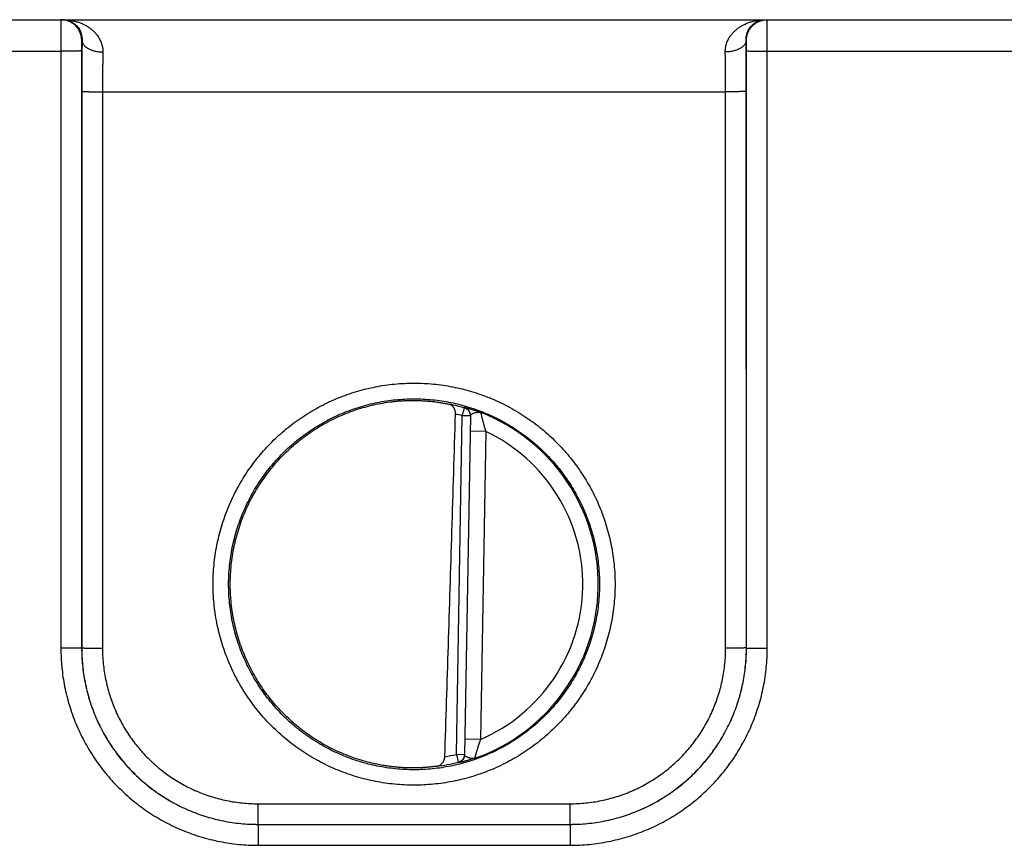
# Model space of a CAD drawing. Header units: inches. Extents: x 0 to 34, y 0 to 22.
# Tile 51 of 109: x 24.002 to 24.951, y 7.013 to 7.808. Entities that reach past the tile are written whole.
import ezdxf

# ---------------------------------------------------------------- set-up
doc = ezdxf.new("R2010")
doc.units = ezdxf.units.IN
doc.header["$LTSCALE"] = 1.87
doc.header["$MEASUREMENT"] = 0
doc.layers.get('0').update_dxf_attribs({"linetype": 'CONTINUOUS'})

msp = doc.modelspace()

# ---------------------------------------------------------------- linework, layer by layer
at = {"color": 7, "linetype": 'CONTINUOUS'}
for p, q in [((18.29176, 7.80806), (26.0058, 7.80806)), ((24.06179, 7.78806), (24.06145, 7.78806)), ((24.70208, 7.78806), (24.70174, 7.78806)), ((23.79225, 7.7778), (24.04128, 7.7778)), ((24.04128, 7.7778), (24.04137, 7.20246)), ((24.06127, 7.77798), (24.06136, 7.20263)), ((24.70217, 7.20263), (24.70225, 7.77798)), ((24.72216, 7.20246), (24.72225, 7.7778)), ((24.72225, 7.7778), (24.97128, 7.7778)), ((24.06153, 7.73885), (24.06145, 7.20272)), ((24.08153, 7.73867), (24.08144, 7.20254)), ((24.08153, 7.73867), (24.682, 7.73867)), ((24.68208, 7.20254), (24.682, 7.73867)), ((24.70208, 7.20272), (24.702, 7.73885)), ((24.42823, 7.42643), (24.43039, 7.434)), ((24.42253, 7.10018), (24.42823, 7.42643)), ((24.4361, 7.42629), (24.42823, 7.42643)), ((24.43611, 7.42665), (24.4304, 7.09968)), ((24.45084, 7.41122), (24.43584, 7.41149)), ((24.45084, 7.41122), (24.44566, 7.11458)), ((24.06136, 7.20263), (24.06145, 7.20272)), ((24.70217, 7.20263), (24.70208, 7.20272)), ((24.44566, 7.11458), (24.43066, 7.11484)), ((24.42253, 7.10018), (24.43041, 7.10004)), ((24.42253, 7.10018), (24.42443, 7.09254)), ((24.2314, 7.05254), (24.53213, 7.05254)), ((24.2314, 7.03272), (24.2314, 7.05254)), ((24.53213, 7.03272), (24.53213, 7.05254)), ((24.23137, 7.03269), (24.2314, 7.03272)), ((24.23137, 7.03269), (24.53216, 7.03269)), ((24.23137, 7.03269), (24.23137, 7.01252)), ((24.2314, 7.03272), (24.53213, 7.03272)), ((24.53216, 7.03269), (24.53213, 7.03272)), ((24.53216, 7.03269), (24.53216, 7.01252)), ((24.23137, 7.01252), (24.53216, 7.01252))]:
    msp.add_line(p, q, dxfattribs=at)
for radius, start, end in [(0.17675, 74.03059, 78.93522), (0.16888, 74.03064, 76.33344), (0.17756, 289.20158, 68.79843), (0.16257, 293.14471, 64.85529), (0.16888, 280.09603, 283.9696), (0.17675, 277.00613, 283.96941)]:
    msp.add_arc((24.38176, 7.26406), radius, start, end, dxfattribs=at)
for points, knots in [([(24.04145, 7.80806), (24.04142, 7.80806), (24.04146, 7.80788), (24.0414, 7.80769), (24.04142, 7.80723), (24.0414, 7.80666), (24.04139, 7.80591), (24.04137, 7.805), (24.04136, 7.80394), (24.04135, 7.80274), (24.04134, 7.80139), (24.04133, 7.79991), (24.04132, 7.79831), (24.04131, 7.7966), (24.04131, 7.79478), (24.0413, 7.79286), (24.04129, 7.79086), (24.04129, 7.7888), (24.04128, 7.78667), (24.04128, 7.78449), (24.04128, 7.78228), (24.04128, 7.78005), (24.04128, 7.77855), (24.04128, 7.7778)], [0, 0, 0, 0, 0.002841, 0.011259, 0.025222, 0.044656, 0.069451, 0.099468, 0.134537, 0.174456, 0.219003, 0.267926, 0.320945, 0.377757, 0.438036, 0.501426, 0.567554, 0.636035, 0.706483, 0.778501, 0.851692, 0.925659, 1, 1, 1, 1]), ([(24.04309, 7.80806), (24.04403, 7.80806), (24.04589, 7.80792), (24.04861, 7.80727), (24.05115, 7.80624), (24.05345, 7.80488), (24.05547, 7.80327), (24.05719, 7.80147), (24.05861, 7.79955), (24.05973, 7.79757), (24.06058, 7.79559), (24.06119, 7.79362), (24.06158, 7.79171), (24.06178, 7.78986), (24.06181, 7.78865), (24.06179, 7.78806)], [0, 0, 0, 0, 0.092108, 0.183424, 0.273266, 0.360815, 0.445509, 0.526969, 0.604937, 0.679296, 0.7501, 0.817359, 0.881216, 0.941959, 1, 1, 1, 1]), ([(24.04309, 7.80806), (24.04442, 7.80806), (24.04706, 7.80795), (24.05096, 7.80747), (24.05474, 7.80669), (24.05835, 7.80563), (24.06173, 7.80432), (24.06486, 7.8028), (24.06771, 7.8011), (24.07027, 7.79927), (24.07255, 7.79733), (24.07453, 7.79532), (24.07624, 7.79326), (24.07769, 7.79117), (24.07889, 7.78908), (24.07986, 7.787), (24.08062, 7.78493), (24.08118, 7.7829), (24.08156, 7.78089), (24.08177, 7.77891), (24.0818, 7.7776), (24.08179, 7.77695)], [0, 0, 0, 0, 0.072282, 0.143788, 0.213995, 0.282317, 0.348216, 0.411364, 0.471545, 0.528704, 0.582835, 0.634074, 0.68256, 0.728515, 0.772164, 0.81375, 0.853543, 0.891783, 0.92874, 0.964706, 1, 1, 1, 1]), ([(24.06145, 7.78806), (24.06145, 7.78861), (24.0614, 7.78972), (24.0612, 7.79136), (24.06086, 7.79298), (24.06039, 7.79456), (24.05979, 7.79611), (24.05906, 7.79759), (24.05821, 7.79901), (24.05725, 7.80036), (24.05618, 7.80162), (24.05501, 7.80279), (24.05375, 7.80386), (24.0524, 7.80482), (24.05098, 7.80567), (24.04949, 7.8064), (24.04795, 7.807), (24.04637, 7.80747), (24.04475, 7.80781), (24.04365, 7.80795), (24.0431, 7.80799)], [0, 0, 0, 0, 0.055559, 0.111117, 0.166676, 0.222235, 0.277793, 0.333351, 0.388908, 0.444465, 0.500021, 0.555577, 0.611132, 0.666686, 0.722239, 0.777792, 0.833345, 0.888897, 0.944449, 1, 1, 1, 1]), ([(24.68174, 7.77695), (24.68173, 7.7776), (24.68176, 7.77891), (24.68197, 7.78089), (24.68235, 7.7829), (24.68291, 7.78493), (24.68366, 7.787), (24.68464, 7.78908), (24.68584, 7.79117), (24.68729, 7.79326), (24.689, 7.79532), (24.69098, 7.79733), (24.69326, 7.79927), (24.69582, 7.8011), (24.69867, 7.8028), (24.7018, 7.80432), (24.70518, 7.80563), (24.70879, 7.80669), (24.71257, 7.80747), (24.71647, 7.80795), (24.71911, 7.80806), (24.72044, 7.80806)], [0, 0, 0, 0, 0.035294, 0.07126, 0.108217, 0.146457, 0.18625, 0.227836, 0.271485, 0.31744, 0.365925, 0.417164, 0.471296, 0.528455, 0.588636, 0.651784, 0.717683, 0.786005, 0.856212, 0.927718, 1, 1, 1, 1]), ([(24.70174, 7.78806), (24.70172, 7.78865), (24.70175, 7.78986), (24.70195, 7.79171), (24.70234, 7.79362), (24.70295, 7.79559), (24.7038, 7.79757), (24.70492, 7.79955), (24.70634, 7.80147), (24.70806, 7.80327), (24.71008, 7.80488), (24.71238, 7.80624), (24.71492, 7.80727), (24.71763, 7.80792), (24.7195, 7.80806), (24.72044, 7.80806)], [0, 0, 0, 0, 0.058042, 0.118785, 0.182642, 0.249901, 0.320704, 0.395064, 0.473032, 0.554491, 0.639186, 0.726734, 0.816576, 0.907892, 1, 1, 1, 1]), ([(24.70208, 7.78806), (24.70208, 7.78861), (24.70213, 7.78972), (24.70233, 7.79136), (24.70267, 7.79298), (24.70314, 7.79456), (24.70374, 7.79611), (24.70447, 7.79759), (24.70532, 7.79901), (24.70628, 7.80036), (24.70735, 7.80162), (24.70852, 7.80279), (24.70978, 7.80386), (24.71113, 7.80482), (24.71255, 7.80567), (24.71404, 7.8064), (24.71558, 7.807), (24.71716, 7.80747), (24.71878, 7.80781), (24.71988, 7.80795), (24.72043, 7.80799)], [0, 0, 0, 0, 0.055559, 0.111117, 0.166676, 0.222235, 0.277793, 0.333351, 0.388908, 0.444465, 0.500021, 0.555577, 0.611132, 0.666686, 0.722239, 0.777792, 0.833345, 0.888897, 0.944449, 1, 1, 1, 1]), ([(24.72225, 7.7778), (24.72225, 7.77855), (24.72225, 7.78005), (24.72225, 7.78228), (24.72225, 7.78449), (24.72224, 7.78667), (24.72224, 7.7888), (24.72224, 7.79086), (24.72223, 7.79286), (24.72222, 7.79478), (24.72221, 7.7966), (24.72221, 7.79831), (24.7222, 7.79991), (24.72219, 7.80139), (24.72218, 7.80274), (24.72217, 7.80394), (24.72215, 7.805), (24.72214, 7.80591), (24.72213, 7.80666), (24.72211, 7.80723), (24.72212, 7.80769), (24.72207, 7.80788), (24.72211, 7.80806), (24.72208, 7.80806)], [0, 0, 0, 0, 0.074341, 0.148308, 0.221499, 0.293517, 0.363965, 0.432446, 0.498574, 0.561964, 0.622243, 0.679055, 0.732074, 0.780997, 0.825544, 0.865463, 0.900532, 0.930549, 0.955344, 0.974778, 0.988741, 0.997159, 1, 1, 1, 1]), ([(24.06145, 7.78806), (24.06143, 7.78806), (24.06143, 7.78796), (24.06141, 7.78785), (24.0614, 7.78759), (24.06138, 7.78727), (24.06137, 7.78684), (24.06135, 7.78633), (24.06134, 7.78574), (24.06132, 7.78508), (24.06131, 7.78434), (24.0613, 7.78355), (24.06129, 7.7827), (24.06129, 7.7818), (24.06128, 7.78087), (24.06128, 7.77992), (24.06127, 7.77895), (24.06127, 7.7783), (24.06127, 7.77798)], [0, 0, 0, 0, 0.004998, 0.019355, 0.043237, 0.076494, 0.118685, 0.169323, 0.228005, 0.294209, 0.367256, 0.446347, 0.530735, 0.619703, 0.712284, 0.80732, 0.903618, 1, 1, 1, 1]), ([(24.06179, 7.78806), (24.06178, 7.7866), (24.06174, 7.78361), (24.0617, 7.77904), (24.06166, 7.77433), (24.06163, 7.76949), (24.0616, 7.76454), (24.06157, 7.7595), (24.06155, 7.75439), (24.06154, 7.74923), (24.06153, 7.74405), (24.06153, 7.74058), (24.06153, 7.73885)], [0, 0, 0, 0, 0.089434, 0.182259, 0.278114, 0.376607, 0.477336, 0.579876, 0.683816, 0.788752, 0.89428, 1, 1, 1, 1]), ([(24.06179, 7.78806), (24.0618, 7.78774), (24.06187, 7.78709), (24.06212, 7.78613), (24.06252, 7.78519), (24.06307, 7.78427), (24.06375, 7.78338), (24.06457, 7.78252), (24.06552, 7.78171), (24.06658, 7.78095), (24.06776, 7.78024), (24.06905, 7.77958), (24.07042, 7.779), (24.07189, 7.77847), (24.07342, 7.77802), (24.07502, 7.77765), (24.07667, 7.77735), (24.07835, 7.77713), (24.08007, 7.77699), (24.08121, 7.77696), (24.08179, 7.77695)], [0, 0, 0, 0, 0.038863, 0.078512, 0.119519, 0.162361, 0.20741, 0.254921, 0.305047, 0.357844, 0.413288, 0.471283, 0.531674, 0.594258, 0.658788, 0.724984, 0.792539, 0.861125, 0.930396, 1, 1, 1, 1]), ([(24.70174, 7.78806), (24.70173, 7.78774), (24.70166, 7.78709), (24.70141, 7.78613), (24.70101, 7.78519), (24.70046, 7.78427), (24.69978, 7.78338), (24.69896, 7.78252), (24.69801, 7.78171), (24.69695, 7.78095), (24.69577, 7.78024), (24.69448, 7.77958), (24.69311, 7.779), (24.69164, 7.77847), (24.69011, 7.77802), (24.68851, 7.77765), (24.68686, 7.77735), (24.68518, 7.77713), (24.68346, 7.77699), (24.68231, 7.77696), (24.68174, 7.77695)], [0, 0, 0, 0, 0.038863, 0.078513, 0.119521, 0.162364, 0.207413, 0.254925, 0.305052, 0.35785, 0.413294, 0.471289, 0.53168, 0.594264, 0.658793, 0.724988, 0.792543, 0.861127, 0.930397, 1, 1, 1, 1]), ([(24.702, 7.73885), (24.702, 7.74058), (24.702, 7.74405), (24.70199, 7.74923), (24.70198, 7.75439), (24.70196, 7.7595), (24.70193, 7.76454), (24.7019, 7.76949), (24.70187, 7.77433), (24.70183, 7.77904), (24.70179, 7.78361), (24.70175, 7.7866), (24.70174, 7.78806)], [0, 0, 0, 0, 0.105721, 0.21125, 0.316187, 0.420126, 0.522665, 0.623391, 0.721883, 0.817737, 0.910563, 1, 1, 1, 1]), ([(24.70225, 7.77798), (24.70225, 7.7783), (24.70225, 7.77895), (24.70225, 7.77992), (24.70225, 7.78087), (24.70224, 7.7818), (24.70224, 7.7827), (24.70223, 7.78355), (24.70222, 7.78434), (24.70221, 7.78508), (24.70219, 7.78574), (24.70218, 7.78633), (24.70216, 7.78684), (24.70215, 7.78727), (24.70213, 7.78759), (24.70212, 7.78785), (24.7021, 7.78796), (24.7021, 7.78806), (24.70208, 7.78806)], [0, 0, 0, 0, 0.096382, 0.19268, 0.287716, 0.380297, 0.469265, 0.553653, 0.632744, 0.705791, 0.771995, 0.830677, 0.881315, 0.923506, 0.956763, 0.980645, 0.995002, 1, 1, 1, 1]), ([(24.06127, 7.77798), (24.06124, 7.77796), (24.06112, 7.77796), (24.06087, 7.77794), (24.06047, 7.77793), (24.05993, 7.77791), (24.05925, 7.7779), (24.05844, 7.77789), (24.0575, 7.77788), (24.05644, 7.77786), (24.05526, 7.77785), (24.05398, 7.77784), (24.05261, 7.77783), (24.05115, 7.77782), (24.04962, 7.77782), (24.04803, 7.77781), (24.04638, 7.77781), (24.0447, 7.7778), (24.043, 7.7778), (24.04185, 7.7778), (24.04128, 7.7778)], [0, 0, 0, 0, 0.005279, 0.017929, 0.037879, 0.064985, 0.099048, 0.139814, 0.18698, 0.240197, 0.299068, 0.363155, 0.431981, 0.505034, 0.58177, 0.661619, 0.743986, 0.828258, 0.913808, 1, 1, 1, 1]), ([(24.08179, 7.77695), (24.08177, 7.7758), (24.08174, 7.77347), (24.0817, 7.76991), (24.08166, 7.76625), (24.08162, 7.76249), (24.08159, 7.75865), (24.08157, 7.75474), (24.08155, 7.75077), (24.08154, 7.74676), (24.08153, 7.74272), (24.08153, 7.74003), (24.08153, 7.73867)], [0, 0, 0, 0, 0.089922, 0.182969, 0.278818, 0.377145, 0.47762, 0.579901, 0.683635, 0.788467, 0.894041, 1, 1, 1, 1]), ([(24.682, 7.73867), (24.682, 7.74003), (24.682, 7.74272), (24.68199, 7.74676), (24.68198, 7.75077), (24.68196, 7.75474), (24.68193, 7.75865), (24.68191, 7.76249), (24.68187, 7.76625), (24.68183, 7.76991), (24.68179, 7.77347), (24.68176, 7.7758), (24.68174, 7.77695)], [0, 0, 0, 0, 0.105956, 0.211526, 0.316355, 0.420089, 0.52237, 0.622846, 0.721176, 0.817028, 0.910078, 1, 1, 1, 1]), ([(24.70225, 7.77798), (24.70229, 7.77796), (24.70241, 7.77796), (24.70266, 7.77794), (24.70306, 7.77793), (24.7036, 7.77791), (24.70428, 7.7779), (24.70509, 7.77789), (24.70603, 7.77788), (24.70709, 7.77786), (24.70827, 7.77785), (24.70955, 7.77784), (24.71092, 7.77783), (24.71238, 7.77782), (24.71391, 7.77782), (24.7155, 7.77781), (24.71714, 7.77781), (24.71883, 7.7778), (24.72053, 7.7778), (24.72168, 7.7778), (24.72225, 7.7778)], [0, 0, 0, 0, 0.005279, 0.017929, 0.037879, 0.064985, 0.099048, 0.139814, 0.18698, 0.240197, 0.299068, 0.363155, 0.431981, 0.505034, 0.58177, 0.661619, 0.743986, 0.828258, 0.913808, 1, 1, 1, 1]), ([(24.06153, 7.73885), (24.06156, 7.73883), (24.06169, 7.73884), (24.06193, 7.73881), (24.06233, 7.7388), (24.06287, 7.73879), (24.06355, 7.73877), (24.06437, 7.73876), (24.06531, 7.73875), (24.06637, 7.73874), (24.06754, 7.73872), (24.06882, 7.73871), (24.07019, 7.73871), (24.07165, 7.7387), (24.07318, 7.73869), (24.07478, 7.73868), (24.07642, 7.73868), (24.0781, 7.73868), (24.07981, 7.73867), (24.08095, 7.73867), (24.08153, 7.73867)], [0, 0, 0, 0, 0.005279, 0.017929, 0.037879, 0.064985, 0.099047, 0.139813, 0.18698, 0.240197, 0.299067, 0.363154, 0.43198, 0.505033, 0.58177, 0.661618, 0.743986, 0.828258, 0.913808, 1, 1, 1, 1]), ([(24.702, 7.73885), (24.70197, 7.73883), (24.70184, 7.73884), (24.7016, 7.73881), (24.7012, 7.7388), (24.70066, 7.73879), (24.69998, 7.73877), (24.69916, 7.73876), (24.69822, 7.73875), (24.69716, 7.73874), (24.69599, 7.73872), (24.69471, 7.73871), (24.69334, 7.73871), (24.69188, 7.7387), (24.69035, 7.73869), (24.68875, 7.73868), (24.68711, 7.73868), (24.68543, 7.73868), (24.68372, 7.73867), (24.68258, 7.73867), (24.682, 7.73867)], [0, 0, 0, 0, 0.005279, 0.017929, 0.037879, 0.064985, 0.099047, 0.139813, 0.18698, 0.240197, 0.299067, 0.363154, 0.43198, 0.505033, 0.58177, 0.661618, 0.743986, 0.828258, 0.913808, 1, 1, 1, 1]), ([(24.38176, 7.07046), (24.37865, 7.07046), (24.37241, 7.07061), (24.36306, 7.07129), (24.35376, 7.07242), (24.34452, 7.074), (24.33537, 7.07602), (24.32632, 7.07848), (24.31741, 7.08138), (24.30865, 7.08471), (24.30006, 7.08845), (24.29166, 7.0926), (24.28348, 7.09716), (24.27552, 7.1021), (24.26782, 7.10743), (24.26038, 7.11312), (24.25322, 7.11916), (24.24637, 7.12554), (24.23983, 7.13224), (24.23362, 7.13925), (24.22776, 7.14655), (24.22226, 7.15412), (24.21713, 7.16196), (24.21239, 7.17003), (24.20804, 7.17832), (24.20409, 7.18681), (24.20057, 7.19548), (24.19746, 7.20431), (24.19478, 7.21328), (24.19255, 7.22237), (24.19075, 7.23156), (24.1894, 7.24082), (24.18849, 7.25014), (24.18804, 7.25949), (24.18804, 7.26885), (24.18849, 7.2782), (24.1894, 7.28752), (24.19075, 7.29678), (24.19255, 7.30597), (24.19479, 7.31506), (24.19746, 7.32403), (24.20057, 7.33286), (24.2041, 7.34153), (24.20804, 7.35002), (24.21239, 7.35831), (24.21713, 7.36638), (24.22226, 7.37421), (24.22776, 7.38178), (24.23362, 7.38909), (24.23983, 7.39609), (24.24637, 7.4028), (24.25322, 7.40918), (24.26038, 7.41522), (24.26782, 7.4209), (24.27553, 7.42623), (24.28348, 7.43117), (24.29167, 7.43573), (24.30007, 7.43988), (24.30865, 7.44362), (24.31742, 7.44695), (24.32633, 7.44985), (24.33537, 7.45231), (24.34452, 7.45433), (24.35376, 7.45591), (24.36306, 7.45704), (24.37241, 7.45772), (24.37865, 7.45787), (24.38176, 7.45787)], [0, 0, 0, 0, 0.015372, 0.030766, 0.046169, 0.06157, 0.076965, 0.092359, 0.107754, 0.123148, 0.138541, 0.153931, 0.169321, 0.184709, 0.200096, 0.215482, 0.230866, 0.246249, 0.261631, 0.277012, 0.292392, 0.307772, 0.323151, 0.33853, 0.353909, 0.369287, 0.384666, 0.400044, 0.415423, 0.430801, 0.44618, 0.461559, 0.476937, 0.492316, 0.507694, 0.523073, 0.538452, 0.55383, 0.569209, 0.584588, 0.599966, 0.615345, 0.630723, 0.646101, 0.66148, 0.676859, 0.692238, 0.707618, 0.722998, 0.738379, 0.75376, 0.769143, 0.784526, 0.799912, 0.815298, 0.830686, 0.846075, 0.861465, 0.876857, 0.892251, 0.907646, 0.923039, 0.938434, 0.953835, 0.969237, 0.984629, 1, 1, 1, 1]), ([(24.38176, 7.45787), (24.38488, 7.45787), (24.39112, 7.45772), (24.40047, 7.45704), (24.40977, 7.45591), (24.41901, 7.45433), (24.42816, 7.45231), (24.43721, 7.44984), (24.44612, 7.44695), (24.45488, 7.44362), (24.46347, 7.43988), (24.47186, 7.43572), (24.48005, 7.43117), (24.48801, 7.42622), (24.49571, 7.4209), (24.50315, 7.41521), (24.51031, 7.40917), (24.51716, 7.40279), (24.5237, 7.39609), (24.52991, 7.38908), (24.53577, 7.38178), (24.54127, 7.3742), (24.5464, 7.36637), (24.55114, 7.3583), (24.55549, 7.35001), (24.55943, 7.34152), (24.56296, 7.33285), (24.56607, 7.32402), (24.56874, 7.31505), (24.57098, 7.30596), (24.57278, 7.29677), (24.57413, 7.28751), (24.57504, 7.27819), (24.57549, 7.26884), (24.57549, 7.25948), (24.57504, 7.25013), (24.57413, 7.24081), (24.57278, 7.23155), (24.57098, 7.22236), (24.56874, 7.21327), (24.56607, 7.2043), (24.56296, 7.19547), (24.55943, 7.1868), (24.55549, 7.17831), (24.55114, 7.17002), (24.5464, 7.16195), (24.54127, 7.15412), (24.53577, 7.14654), (24.52991, 7.13924), (24.5237, 7.13223), (24.51716, 7.12553), (24.51031, 7.11915), (24.50315, 7.11311), (24.49571, 7.10742), (24.488, 7.1021), (24.48005, 7.09716), (24.47186, 7.0926), (24.46346, 7.08845), (24.45488, 7.0847), (24.44611, 7.08138), (24.4372, 7.07848), (24.42816, 7.07602), (24.41901, 7.074), (24.40977, 7.07242), (24.40047, 7.07129), (24.39112, 7.07061), (24.38488, 7.07046), (24.38176, 7.07046)], [0, 0, 0, 0, 0.015372, 0.030766, 0.046169, 0.06157, 0.076965, 0.092359, 0.107754, 0.123148, 0.13854, 0.153931, 0.169321, 0.184709, 0.200096, 0.215481, 0.230865, 0.246248, 0.26163, 0.277012, 0.292392, 0.307772, 0.323151, 0.33853, 0.353908, 0.369287, 0.384665, 0.400044, 0.415422, 0.430801, 0.446179, 0.461558, 0.476937, 0.492315, 0.507694, 0.523072, 0.538451, 0.55383, 0.569208, 0.584587, 0.599965, 0.615344, 0.630722, 0.646101, 0.661479, 0.676858, 0.692237, 0.707617, 0.722997, 0.738378, 0.75376, 0.769142, 0.784526, 0.799911, 0.815298, 0.830685, 0.846074, 0.861465, 0.876857, 0.892251, 0.907646, 0.923039, 0.938434, 0.953835, 0.969237, 0.984629, 1, 1, 1, 1]), ([(24.38176, 7.08533), (24.37879, 7.08533), (24.37285, 7.08547), (24.36396, 7.08614), (24.35512, 7.08725), (24.34634, 7.0888), (24.33765, 7.09078), (24.32907, 7.09319), (24.32062, 7.09603), (24.31232, 7.09929), (24.3042, 7.10296), (24.29626, 7.10702), (24.28854, 7.11148), (24.28106, 7.11632), (24.27382, 7.12152), (24.26685, 7.12708), (24.26016, 7.13297), (24.25378, 7.1392), (24.24772, 7.14573), (24.24199, 7.15256), (24.23661, 7.15967), (24.23158, 7.16703), (24.22694, 7.17464), (24.22267, 7.18247), (24.2188, 7.1905), (24.21534, 7.19872), (24.21229, 7.20709), (24.20967, 7.21561), (24.20747, 7.22425), (24.2057, 7.23299), (24.20437, 7.2418), (24.20348, 7.25067), (24.20304, 7.25958), (24.20304, 7.26849), (24.20348, 7.27739), (24.20437, 7.28626), (24.2057, 7.29508), (24.20747, 7.30382), (24.20967, 7.31246), (24.21229, 7.32097), (24.21534, 7.32935), (24.2188, 7.33757), (24.22267, 7.3456), (24.22694, 7.35343), (24.23158, 7.36103), (24.23661, 7.3684), (24.24199, 7.3755), (24.24772, 7.38233), (24.25378, 7.38887), (24.26016, 7.39509), (24.26685, 7.40099), (24.27382, 7.40655), (24.28106, 7.41175), (24.28854, 7.41659), (24.29626, 7.42104), (24.3042, 7.42511), (24.31232, 7.42878), (24.32062, 7.43203), (24.32907, 7.43487), (24.33765, 7.43729), (24.34634, 7.43927), (24.35512, 7.44082), (24.36396, 7.44193), (24.37285, 7.44259), (24.37879, 7.44274), (24.38176, 7.44274)], [0, 0, 0, 0, 0.015873, 0.031745, 0.047618, 0.06349, 0.079363, 0.095235, 0.111108, 0.126981, 0.142853, 0.158726, 0.174599, 0.190472, 0.206344, 0.222217, 0.23809, 0.253963, 0.269837, 0.28571, 0.301583, 0.317456, 0.33333, 0.349203, 0.365076, 0.380949, 0.396823, 0.412696, 0.42857, 0.444443, 0.460316, 0.47619, 0.492063, 0.507937, 0.52381, 0.539683, 0.555557, 0.57143, 0.587304, 0.603177, 0.61905, 0.634924, 0.650797, 0.66667, 0.682544, 0.698417, 0.71429, 0.730163, 0.746036, 0.76191, 0.777783, 0.793656, 0.809528, 0.825401, 0.841274, 0.857147, 0.873019, 0.888892, 0.904765, 0.920637, 0.93651, 0.952382, 0.968255, 0.984127, 1, 1, 1, 1]), ([(24.35835, 7.4397), (24.35967, 7.43988), (24.3623, 7.4402), (24.36624, 7.44058), (24.37017, 7.44088), (24.37406, 7.44108), (24.37792, 7.44119), (24.38049, 7.4412), (24.38176, 7.44119)], [0, 0, 0, 0, 0.170011, 0.338814, 0.506317, 0.67242, 0.83702, 1, 1, 1, 1]), ([(24.38176, 7.44274), (24.38473, 7.44274), (24.39068, 7.44259), (24.39956, 7.44193), (24.40841, 7.44082), (24.41719, 7.43927), (24.42588, 7.43729), (24.43446, 7.43487), (24.44291, 7.43203), (24.45121, 7.42878), (24.45933, 7.42511), (24.46727, 7.42104), (24.47499, 7.41659), (24.48247, 7.41175), (24.48971, 7.40655), (24.49668, 7.40099), (24.50337, 7.39509), (24.50975, 7.38887), (24.51581, 7.38233), (24.52154, 7.3755), (24.52692, 7.3684), (24.53194, 7.36103), (24.53659, 7.35343), (24.54086, 7.3456), (24.54472, 7.33757), (24.54819, 7.32935), (24.55124, 7.32097), (24.55386, 7.31246), (24.55606, 7.30382), (24.55783, 7.29508), (24.55916, 7.28626), (24.56005, 7.27739), (24.56049, 7.26849), (24.56049, 7.25958), (24.56005, 7.25067), (24.55916, 7.2418), (24.55783, 7.23299), (24.55606, 7.22425), (24.55386, 7.21561), (24.55124, 7.20709), (24.54819, 7.19872), (24.54472, 7.1905), (24.54086, 7.18247), (24.53659, 7.17464), (24.53194, 7.16703), (24.52692, 7.15967), (24.52154, 7.15256), (24.51581, 7.14573), (24.50975, 7.1392), (24.50337, 7.13297), (24.49668, 7.12708), (24.48971, 7.12152), (24.48247, 7.11632), (24.47499, 7.11148), (24.46727, 7.10702), (24.45933, 7.10296), (24.45121, 7.09929), (24.44291, 7.09603), (24.43446, 7.09319), (24.42588, 7.09078), (24.41719, 7.0888), (24.40841, 7.08725), (24.39956, 7.08614), (24.39068, 7.08547), (24.38473, 7.08533), (24.38176, 7.08533)], [0, 0, 0, 0, 0.015873, 0.031745, 0.047618, 0.06349, 0.079363, 0.095235, 0.111108, 0.126981, 0.142853, 0.158726, 0.174599, 0.190472, 0.206344, 0.222217, 0.23809, 0.253964, 0.269837, 0.28571, 0.301583, 0.317456, 0.33333, 0.349203, 0.365076, 0.38095, 0.396823, 0.412696, 0.42857, 0.444443, 0.460317, 0.47619, 0.492063, 0.507937, 0.52381, 0.539684, 0.555557, 0.57143, 0.587304, 0.603177, 0.619051, 0.634924, 0.650797, 0.66667, 0.682544, 0.698417, 0.71429, 0.730163, 0.746037, 0.76191, 0.777783, 0.793656, 0.809528, 0.825401, 0.841274, 0.857147, 0.873019, 0.888892, 0.904765, 0.920637, 0.93651, 0.952382, 0.968255, 0.984127, 1, 1, 1, 1]), ([(24.38176, 7.44119), (24.38315, 7.44119), (24.38589, 7.44114), (24.38997, 7.44097), (24.39398, 7.4407), (24.3979, 7.44035), (24.40171, 7.43991), (24.40542, 7.43941), (24.40898, 7.43884), (24.41239, 7.43822), (24.41461, 7.43776), (24.41569, 7.43753)], [0, 0, 0, 0, 0.121213, 0.2408, 0.358349, 0.473648, 0.586203, 0.695703, 0.801483, 0.903109, 1, 1, 1, 1]), ([(24.35223, 7.08945), (24.34933, 7.08994), (24.34355, 7.09107), (24.33498, 7.09319), (24.32652, 7.09573), (24.3182, 7.0987), (24.31003, 7.10207), (24.30205, 7.10584), (24.29426, 7.11001), (24.28669, 7.11456), (24.27936, 7.11949), (24.27228, 7.12477), (24.26547, 7.1304), (24.25895, 7.13636), (24.25274, 7.14264), (24.24685, 7.14922), (24.24129, 7.15608), (24.23608, 7.16322), (24.23123, 7.1706), (24.22676, 7.17822), (24.22267, 7.18605), (24.21898, 7.19408), (24.21569, 7.20228), (24.21281, 7.21063), (24.21036, 7.21912), (24.20833, 7.22771), (24.20673, 7.2364), (24.20557, 7.24516), (24.20484, 7.25396), (24.20456, 7.26279), (24.20471, 7.27163), (24.2053, 7.28044), (24.20634, 7.28921), (24.2078, 7.29792), (24.20971, 7.30655), (24.21203, 7.31507), (24.21478, 7.32347), (24.21795, 7.33172), (24.22152, 7.33979), (24.22549, 7.34769), (24.22985, 7.35537), (24.23459, 7.36283), (24.23969, 7.37004), (24.24514, 7.37699), (24.25094, 7.38365), (24.25706, 7.39002), (24.26348, 7.39608), (24.27021, 7.40181), (24.27721, 7.4072), (24.28447, 7.41223), (24.29197, 7.4169), (24.29969, 7.42118), (24.30762, 7.42507), (24.31573, 7.42857), (24.32401, 7.43166), (24.33243, 7.43432), (24.34097, 7.43657), (24.34961, 7.43839), (24.35543, 7.43931), (24.35835, 7.4397)], [0, 0, 0, 0, 0.017536, 0.035088, 0.052632, 0.070163, 0.087711, 0.105261, 0.122793, 0.140336, 0.157889, 0.175428, 0.192964, 0.210516, 0.228062, 0.245594, 0.263144, 0.280696, 0.29823, 0.315774, 0.333328, 0.350869, 0.368406, 0.385959, 0.403508, 0.421041, 0.438591, 0.456144, 0.47368, 0.491224, 0.508778, 0.526322, 0.543858, 0.561411, 0.578961, 0.596494, 0.614043, 0.631596, 0.649133, 0.666674, 0.684228, 0.701772, 0.719306, 0.736857, 0.754407, 0.771939, 0.789485, 0.807037, 0.824573, 0.842112, 0.859664, 0.877208, 0.89474, 0.912289, 0.929838, 0.947368, 0.964912, 0.982464, 1, 1, 1, 1]), ([(24.42167, 7.42816), (24.42167, 7.42841), (24.42167, 7.4289), (24.42163, 7.42965), (24.42153, 7.43041), (24.42138, 7.43118), (24.42117, 7.43195), (24.42091, 7.43271), (24.42059, 7.43345), (24.4202, 7.43417), (24.41975, 7.43485), (24.41923, 7.43549), (24.41864, 7.43606), (24.41799, 7.43656), (24.41728, 7.43699), (24.41651, 7.43732), (24.41596, 7.43747), (24.41569, 7.43753)], [0, 0, 0, 0, 0.060551, 0.12303, 0.18685, 0.251815, 0.31799, 0.384828, 0.452049, 0.519806, 0.587666, 0.655513, 0.7236, 0.791729, 0.860161, 0.929513, 1, 1, 1, 1]), ([(24.43039, 7.434), (24.43039, 7.43404), (24.43039, 7.43412), (24.4304, 7.43424), (24.4304, 7.43432), (24.4304, 7.43436)], [0, 0, 0, 0, 0.333446, 0.666738, 1, 1, 1, 1]), ([(24.4361, 7.42665), (24.43609, 7.42682), (24.43607, 7.42727), (24.43596, 7.428), (24.43574, 7.42883), (24.43543, 7.42964), (24.43504, 7.4304), (24.43457, 7.43112), (24.43402, 7.43178), (24.4334, 7.43238), (24.43272, 7.43291), (24.43199, 7.43336), (24.43121, 7.43373), (24.43067, 7.43392), (24.43039, 7.434)], [0, 0, 0, 0, 0.050176, 0.136517, 0.222859, 0.309202, 0.395547, 0.481893, 0.568241, 0.65459, 0.74094, 0.827292, 0.913645, 1, 1, 1, 1]), ([(24.4304, 7.43436), (24.4304, 7.43438), (24.43056, 7.43436), (24.43075, 7.43434), (24.43118, 7.43425), (24.43173, 7.43413), (24.43247, 7.43395), (24.43336, 7.43372), (24.43442, 7.43343), (24.43563, 7.43308), (24.437, 7.43267), (24.43852, 7.4322), (24.44019, 7.43166), (24.44201, 7.43105), (24.44395, 7.43036), (24.44529, 7.42987), (24.44598, 7.42961)], [0, 0, 0, 0, 0.004918, 0.019676, 0.044762, 0.080313, 0.126394, 0.183101, 0.250316, 0.327733, 0.415227, 0.512875, 0.620545, 0.737934, 0.864557, 1, 1, 1, 1]), ([(24.43611, 7.42665), (24.43611, 7.42694), (24.43609, 7.42751), (24.43597, 7.42836), (24.43575, 7.42919), (24.43544, 7.43), (24.43505, 7.43076), (24.43457, 7.43148), (24.43402, 7.43215), (24.43341, 7.43274), (24.43273, 7.43327), (24.43199, 7.43372), (24.43121, 7.43409), (24.43067, 7.43428), (24.4304, 7.43436)], [0, 0, 0, 0, 0.083325, 0.166653, 0.249982, 0.333312, 0.416643, 0.499976, 0.58331, 0.666645, 0.749982, 0.833321, 0.91666, 1, 1, 1, 1]), ([(24.41137, 7.0978), (24.41253, 7.13346), (24.41485, 7.20582), (24.41828, 7.31594), (24.42054, 7.3904), (24.42167, 7.42816)], [0, 0, 0, 0, 0.32385, 0.657103, 1, 1, 1, 1]), ([(24.43611, 7.42665), (24.43611, 7.42679), (24.43618, 7.42709), (24.43648, 7.42751), (24.43698, 7.42793), (24.43769, 7.42836), (24.43859, 7.42877), (24.43962, 7.42915), (24.44071, 7.42947), (24.44182, 7.42973), (24.44294, 7.4299), (24.44402, 7.42996), (24.44504, 7.42988), (24.44568, 7.42971), (24.44598, 7.42961)], [0, 0, 0, 0, 0.037614, 0.081592, 0.139117, 0.214937, 0.307897, 0.408974, 0.512801, 0.618176, 0.721803, 0.820753, 0.912803, 1, 1, 1, 1]), ([(24.44598, 7.42961), (24.44599, 7.42958), (24.44601, 7.4295), (24.44605, 7.42932), (24.44611, 7.42903), (24.44621, 7.42863), (24.44632, 7.42813), (24.44647, 7.42751), (24.44664, 7.42679), (24.44685, 7.42594), (24.44708, 7.42498), (24.44735, 7.42391), (24.44765, 7.42271), (24.44799, 7.4214), (24.44837, 7.41996), (24.44878, 7.41841), (24.44924, 7.41675), (24.44974, 7.41499), (24.45027, 7.41313), (24.45065, 7.41187), (24.45084, 7.41122)], [0, 0, 0, 0, 0.004098, 0.013869, 0.02936, 0.05065, 0.077831, 0.111012, 0.150309, 0.195851, 0.247745, 0.306087, 0.370932, 0.44233, 0.520277, 0.604705, 0.695406, 0.791928, 0.89368, 1, 1, 1, 1]), ([(24.06145, 7.20272), (24.06145, 7.19994), (24.06158, 7.19437), (24.0622, 7.18604), (24.06322, 7.17775), (24.06465, 7.16952), (24.06648, 7.16137), (24.0687, 7.15332), (24.07132, 7.1454), (24.07433, 7.13761), (24.07771, 7.12998), (24.08146, 7.12252), (24.08557, 7.11526), (24.09004, 7.10821), (24.09484, 7.1014), (24.09997, 7.09482), (24.10542, 7.08851), (24.11117, 7.08247), (24.1172, 7.07672), (24.12352, 7.07127), (24.13009, 7.06613), (24.13691, 7.06133), (24.14396, 7.05686), (24.15122, 7.05275), (24.15867, 7.049), (24.1663, 7.04561), (24.17409, 7.04261), (24.18201, 7.03999), (24.19006, 7.03776), (24.1982, 7.03593), (24.20643, 7.0345), (24.21472, 7.03347), (24.22305, 7.03286), (24.22862, 7.03272), (24.2314, 7.03272)], [0, 0, 0, 0, 0.031278, 0.062558, 0.093834, 0.125104, 0.156369, 0.18763, 0.218889, 0.250146, 0.2814, 0.312648, 0.343888, 0.37512, 0.406346, 0.437569, 0.468791, 0.500013, 0.531235, 0.562459, 0.593685, 0.624915, 0.65615, 0.687391, 0.71864, 0.749893, 0.781148, 0.812404, 0.843662, 0.874923, 0.906188, 0.937458, 0.96873, 1, 1, 1, 1]), ([(24.06145, 7.20272), (24.06148, 7.2027), (24.0616, 7.20271), (24.06185, 7.20268), (24.06225, 7.20267), (24.06279, 7.20266), (24.06347, 7.20265), (24.06428, 7.20263), (24.06522, 7.20262), (24.06629, 7.20261), (24.06746, 7.2026), (24.06874, 7.20259), (24.07011, 7.20258), (24.07157, 7.20257), (24.0731, 7.20256), (24.07469, 7.20256), (24.07634, 7.20255), (24.07802, 7.20255), (24.07972, 7.20255), (24.08087, 7.20254), (24.08144, 7.20254)], [0, 0, 0, 0, 0.005279, 0.017929, 0.037879, 0.064985, 0.099047, 0.139813, 0.18698, 0.240197, 0.299067, 0.363154, 0.43198, 0.505033, 0.58177, 0.661619, 0.743986, 0.828258, 0.913808, 1, 1, 1, 1]), ([(24.53213, 7.03272), (24.53491, 7.03272), (24.54048, 7.03286), (24.54881, 7.03347), (24.5571, 7.0345), (24.56532, 7.03593), (24.57347, 7.03776), (24.58151, 7.03998), (24.58944, 7.0426), (24.59722, 7.04561), (24.60485, 7.04899), (24.6123, 7.05274), (24.61956, 7.05686), (24.62661, 7.06132), (24.63342, 7.06612), (24.64, 7.07126), (24.64631, 7.0767), (24.65235, 7.08245), (24.6581, 7.08849), (24.66355, 7.09481), (24.66868, 7.10138), (24.67348, 7.1082), (24.67795, 7.11525), (24.68206, 7.12251), (24.68582, 7.12997), (24.6892, 7.1376), (24.6922, 7.14539), (24.69482, 7.15332), (24.69705, 7.16137), (24.69888, 7.16951), (24.70031, 7.17774), (24.70133, 7.18604), (24.70195, 7.19437), (24.70208, 7.19994), (24.70208, 7.20272)], [0, 0, 0, 0, 0.031269, 0.062539, 0.093805, 0.125066, 0.156322, 0.187575, 0.218826, 0.250076, 0.281324, 0.312567, 0.343802, 0.37503, 0.406252, 0.437473, 0.468693, 0.499915, 0.531138, 0.562363, 0.593591, 0.624824, 0.656063, 0.68731, 0.718564, 0.749823, 0.781086, 0.81235, 0.843616, 0.874885, 0.906159, 0.937439, 0.968721, 1, 1, 1, 1]), ([(24.70208, 7.20272), (24.70205, 7.2027), (24.70193, 7.20271), (24.70168, 7.20268), (24.70128, 7.20267), (24.70074, 7.20266), (24.70006, 7.20265), (24.69925, 7.20263), (24.6983, 7.20262), (24.69724, 7.20261), (24.69607, 7.2026), (24.69479, 7.20259), (24.69342, 7.20258), (24.69196, 7.20257), (24.69043, 7.20256), (24.68884, 7.20256), (24.68719, 7.20255), (24.68551, 7.20255), (24.6838, 7.20255), (24.68266, 7.20254), (24.68208, 7.20254)], [0, 0, 0, 0, 0.005279, 0.017929, 0.037879, 0.064985, 0.099047, 0.139813, 0.18698, 0.240197, 0.299067, 0.363154, 0.43198, 0.505033, 0.58177, 0.661619, 0.743986, 0.828258, 0.913808, 1, 1, 1, 1]), ([(24.06136, 7.20263), (24.06133, 7.20262), (24.06121, 7.20262), (24.06096, 7.2026), (24.06056, 7.20259), (24.06002, 7.20257), (24.05934, 7.20256), (24.05853, 7.20255), (24.05758, 7.20253), (24.05652, 7.20252), (24.05535, 7.20251), (24.05407, 7.2025), (24.0527, 7.20249), (24.05124, 7.20248), (24.04971, 7.20248), (24.04812, 7.20247), (24.04647, 7.20247), (24.04479, 7.20246), (24.04308, 7.20246), (24.04194, 7.20246), (24.04137, 7.20246)], [0, 0, 0, 0, 0.005279, 0.017928, 0.037878, 0.064984, 0.099046, 0.139812, 0.186978, 0.240195, 0.299065, 0.363152, 0.431978, 0.505031, 0.581767, 0.661616, 0.743984, 0.828257, 0.913808, 1, 1, 1, 1]), ([(24.04137, 7.20246), (24.04137, 7.19937), (24.04152, 7.19318), (24.0422, 7.18391), (24.04334, 7.17466), (24.04493, 7.16546), (24.04697, 7.15635), (24.04946, 7.14735), (24.05239, 7.13849), (24.05575, 7.12978), (24.05953, 7.12125), (24.06372, 7.11292), (24.06832, 7.1048), (24.07331, 7.09691), (24.07869, 7.08928), (24.08443, 7.08192), (24.09053, 7.07486), (24.09696, 7.0681), (24.10372, 7.06166), (24.11079, 7.05557), (24.11815, 7.04983), (24.12578, 7.04445), (24.13367, 7.03946), (24.14179, 7.03486), (24.15013, 7.03067), (24.15866, 7.02689), (24.16737, 7.02353), (24.17624, 7.02061), (24.18524, 7.01812), (24.19436, 7.01608), (24.20356, 7.01449), (24.21281, 7.01335), (24.22208, 7.01267), (24.22827, 7.01252), (24.23137, 7.01252)], [0, 0, 0, 0, 0.031066, 0.062225, 0.093452, 0.124722, 0.156014, 0.187303, 0.218573, 0.24983, 0.281084, 0.312344, 0.343611, 0.374882, 0.406152, 0.437419, 0.468685, 0.49995, 0.531216, 0.562483, 0.593753, 0.625026, 0.656301, 0.687573, 0.718838, 0.750097, 0.781361, 0.81264, 0.843938, 0.87524, 0.906521, 0.937757, 0.968926, 1, 1, 1, 1]), ([(24.06136, 7.20263), (24.06136, 7.19985), (24.0615, 7.19429), (24.06212, 7.18596), (24.06314, 7.17767), (24.06457, 7.16945), (24.0664, 7.1613), (24.06863, 7.15325), (24.07125, 7.14533), (24.07426, 7.13754), (24.07764, 7.12992), (24.08139, 7.12247), (24.08551, 7.11521), (24.08997, 7.10816), (24.09477, 7.10135), (24.0999, 7.09477), (24.10535, 7.08846), (24.1111, 7.08242), (24.11714, 7.07667), (24.12346, 7.07123), (24.13003, 7.06609), (24.13685, 7.06129), (24.1439, 7.05683), (24.15116, 7.05271), (24.15861, 7.04896), (24.16624, 7.04558), (24.17403, 7.04257), (24.18196, 7.03995), (24.19001, 7.03772), (24.19816, 7.03589), (24.20639, 7.03446), (24.21468, 7.03344), (24.22301, 7.03283), (24.22858, 7.03269), (24.23137, 7.03269)], [0, 0, 0, 0, 0.031265, 0.062532, 0.093798, 0.125061, 0.156321, 0.187578, 0.218832, 0.250082, 0.281326, 0.312565, 0.343798, 0.375026, 0.406249, 0.43747, 0.46869, 0.499909, 0.531131, 0.562355, 0.593583, 0.624817, 0.656056, 0.687302, 0.718553, 0.749811, 0.781074, 0.812341, 0.843613, 0.874887, 0.906164, 0.937443, 0.968723, 1, 1, 1, 1]), ([(24.08144, 7.20254), (24.08144, 7.20003), (24.08157, 7.195), (24.08214, 7.18746), (24.08309, 7.17993), (24.08442, 7.17245), (24.08614, 7.16503), (24.08823, 7.15771), (24.09068, 7.1505), (24.0935, 7.14343), (24.09668, 7.13651), (24.1002, 7.12976), (24.10405, 7.1232), (24.10824, 7.11684), (24.11274, 7.1107), (24.11755, 7.1048), (24.12266, 7.09915), (24.12804, 7.09377), (24.13368, 7.08867), (24.13958, 7.08386), (24.14572, 7.07935), (24.15208, 7.07516), (24.15864, 7.07131), (24.16538, 7.06779), (24.1723, 7.06461), (24.17937, 7.06179), (24.18657, 7.05933), (24.1939, 7.05724), (24.20131, 7.05553), (24.20879, 7.05419), (24.21632, 7.05324), (24.22386, 7.05267), (24.22889, 7.05255), (24.2314, 7.05254)], [0, 0, 0, 0, 0.03198, 0.064083, 0.096282, 0.128548, 0.160856, 0.193184, 0.225506, 0.25781, 0.290102, 0.322391, 0.354688, 0.386993, 0.4193, 0.451604, 0.483902, 0.516198, 0.548495, 0.580797, 0.6131, 0.6454, 0.677691, 0.709973, 0.742256, 0.774551, 0.806866, 0.839186, 0.871487, 0.903745, 0.935935, 0.96803, 1, 1, 1, 1]), ([(24.53213, 7.05254), (24.53464, 7.05255), (24.53967, 7.05267), (24.54721, 7.05324), (24.55473, 7.05419), (24.56222, 7.05553), (24.56963, 7.05724), (24.57695, 7.05933), (24.58416, 7.06179), (24.59123, 7.06461), (24.59814, 7.06778), (24.60489, 7.0713), (24.61145, 7.07516), (24.61781, 7.07935), (24.62394, 7.08385), (24.62984, 7.08866), (24.63549, 7.09377), (24.64087, 7.09915), (24.64597, 7.1048), (24.65078, 7.1107), (24.65529, 7.11684), (24.65947, 7.1232), (24.66333, 7.12976), (24.66685, 7.1365), (24.67002, 7.14342), (24.67284, 7.15049), (24.6753, 7.1577), (24.67739, 7.16503), (24.67911, 7.17245), (24.68044, 7.17993), (24.68139, 7.18746), (24.68196, 7.195), (24.68208, 7.20003), (24.68208, 7.20254)], [0, 0, 0, 0, 0.031969, 0.064061, 0.096249, 0.128504, 0.160802, 0.193119, 0.225432, 0.257727, 0.29001, 0.322292, 0.354583, 0.386883, 0.419186, 0.451488, 0.483785, 0.516081, 0.548379, 0.580683, 0.61299, 0.645295, 0.677592, 0.709881, 0.742172, 0.774477, 0.806801, 0.839132, 0.871443, 0.903712, 0.935913, 0.968019, 1, 1, 1, 1]), ([(24.53216, 7.03269), (24.53495, 7.03269), (24.54051, 7.03283), (24.54885, 7.03344), (24.55714, 7.03446), (24.56536, 7.03589), (24.57351, 7.03772), (24.58156, 7.03995), (24.58949, 7.04257), (24.59728, 7.04557), (24.60491, 7.04896), (24.61236, 7.05271), (24.61962, 7.05682), (24.62667, 7.06128), (24.63349, 7.06608), (24.64006, 7.07121), (24.64637, 7.07666), (24.65241, 7.08241), (24.65817, 7.08845), (24.66361, 7.09476), (24.66875, 7.10133), (24.67355, 7.10815), (24.67802, 7.1152), (24.68213, 7.12246), (24.68589, 7.12991), (24.68927, 7.13754), (24.69228, 7.14532), (24.6949, 7.15325), (24.69713, 7.1613), (24.69896, 7.16944), (24.70039, 7.17767), (24.70141, 7.18596), (24.70203, 7.19429), (24.70217, 7.19985), (24.70217, 7.20263)], [0, 0, 0, 0, 0.031276, 0.062554, 0.09383, 0.125103, 0.156372, 0.187638, 0.218901, 0.250158, 0.281409, 0.312654, 0.343892, 0.375125, 0.406352, 0.437575, 0.468796, 0.500017, 0.531238, 0.562461, 0.593687, 0.624917, 0.656152, 0.687392, 0.718637, 0.749887, 0.781143, 0.812402, 0.843664, 0.874929, 0.906196, 0.937464, 0.968734, 1, 1, 1, 1]), ([(24.53216, 7.01252), (24.53525, 7.01252), (24.54145, 7.01267), (24.55072, 7.01335), (24.55997, 7.01449), (24.56917, 7.01608), (24.57828, 7.01812), (24.58729, 7.02061), (24.59615, 7.02353), (24.60486, 7.02689), (24.6134, 7.03067), (24.62173, 7.03486), (24.62985, 7.03946), (24.63774, 7.04445), (24.64538, 7.04983), (24.65273, 7.05557), (24.6598, 7.06166), (24.66656, 7.0681), (24.673, 7.07485), (24.6791, 7.08192), (24.68484, 7.08928), (24.69021, 7.09691), (24.69521, 7.10479), (24.69981, 7.11292), (24.704, 7.12125), (24.70778, 7.12978), (24.71114, 7.13849), (24.71407, 7.14735), (24.71655, 7.15635), (24.7186, 7.16546), (24.72019, 7.17466), (24.72133, 7.18391), (24.72201, 7.19318), (24.72216, 7.19937), (24.72216, 7.20246)], [0, 0, 0, 0, 0.031074, 0.062241, 0.093476, 0.124755, 0.156054, 0.187351, 0.218629, 0.249893, 0.281153, 0.312418, 0.34369, 0.374964, 0.406238, 0.437507, 0.468775, 0.500041, 0.531306, 0.562572, 0.59384, 0.62511, 0.656381, 0.687648, 0.718907, 0.75016, 0.781417, 0.812688, 0.843979, 0.875273, 0.906545, 0.937774, 0.968934, 1, 1, 1, 1]), ([(24.70217, 7.20263), (24.7022, 7.20262), (24.70232, 7.20262), (24.70257, 7.2026), (24.70297, 7.20259), (24.70351, 7.20257), (24.70419, 7.20256), (24.705, 7.20255), (24.70594, 7.20253), (24.70701, 7.20252), (24.70818, 7.20251), (24.70946, 7.2025), (24.71083, 7.20249), (24.71229, 7.20248), (24.71382, 7.20248), (24.71541, 7.20247), (24.71706, 7.20247), (24.71874, 7.20246), (24.72044, 7.20246), (24.72159, 7.20246), (24.72216, 7.20246)], [0, 0, 0, 0, 0.005279, 0.017928, 0.037878, 0.064984, 0.099046, 0.139812, 0.186978, 0.240195, 0.299065, 0.363151, 0.431977, 0.50503, 0.581767, 0.661616, 0.743984, 0.828256, 0.913807, 1, 1, 1, 1]), ([(24.44566, 7.11458), (24.44545, 7.11394), (24.44503, 7.11269), (24.44443, 7.11086), (24.44387, 7.10911), (24.44336, 7.10747), (24.44288, 7.10593), (24.44246, 7.10451), (24.44207, 7.10321), (24.44173, 7.10203), (24.44143, 7.10096), (24.44116, 7.10001), (24.44093, 7.09917), (24.44073, 7.09845), (24.44056, 7.09784), (24.44042, 7.09734), (24.44032, 7.09695), (24.44024, 7.09667), (24.44019, 7.09649), (24.44017, 7.0964), (24.44016, 7.09638)], [0, 0, 0, 0, 0.106321, 0.208073, 0.304594, 0.395296, 0.479722, 0.557669, 0.629067, 0.693912, 0.752253, 0.804148, 0.849689, 0.888986, 0.922167, 0.949348, 0.970638, 0.98613, 0.995901, 1, 1, 1, 1]), ([(24.4304, 7.09968), (24.43039, 7.09939), (24.43035, 7.09882), (24.4302, 7.09797), (24.42995, 7.09715), (24.42962, 7.09635), (24.4292, 7.0956), (24.4287, 7.0949), (24.42813, 7.09426), (24.42749, 7.09368), (24.42679, 7.09318), (24.42604, 7.09275), (24.42525, 7.09241), (24.4247, 7.09224), (24.42442, 7.09217)], [0, 0, 0, 0, 0.08333, 0.166657, 0.249986, 0.333315, 0.416646, 0.499978, 0.583311, 0.666647, 0.749983, 0.833321, 0.91666, 1, 1, 1, 1]), ([(24.43039, 7.09968), (24.43038, 7.09953), (24.43034, 7.09912), (24.43023, 7.09845), (24.43002, 7.09769), (24.42973, 7.09694), (24.42937, 7.09624), (24.42893, 7.09557), (24.42843, 7.09494), (24.42787, 7.09437), (24.42726, 7.09386), (24.42661, 7.09342), (24.42591, 7.09305), (24.42519, 7.09275), (24.42469, 7.0926), (24.42443, 7.09254)], [0, 0, 0, 0, 0.044022, 0.124102, 0.204089, 0.284014, 0.36393, 0.443917, 0.524086, 0.604317, 0.684268, 0.763731, 0.842686, 0.921316, 1, 1, 1, 1]), ([(24.44016, 7.09638), (24.43986, 7.09628), (24.43921, 7.09614), (24.43818, 7.0961), (24.43709, 7.09619), (24.43597, 7.09641), (24.43486, 7.09671), (24.43379, 7.09707), (24.43279, 7.09748), (24.43191, 7.09792), (24.43122, 7.09837), (24.43074, 7.09881), (24.43046, 7.09924), (24.4304, 7.09954), (24.4304, 7.09968)], [0, 0, 0, 0, 0.086905, 0.17979, 0.280145, 0.385094, 0.491012, 0.594244, 0.694209, 0.786132, 0.861461, 0.918719, 0.9625, 1, 1, 1, 1]), ([(24.38176, 7.08708), (24.3804, 7.08707), (24.37765, 7.08708), (24.3735, 7.0872), (24.36931, 7.08743), (24.36508, 7.08776), (24.36081, 7.08821), (24.35653, 7.08877), (24.35367, 7.08921), (24.35223, 7.08945)], [0, 0, 0, 0, 0.138051, 0.278003, 0.419579, 0.562788, 0.707285, 0.853111, 1, 1, 1, 1]), ([(24.40332, 7.08863), (24.40369, 7.08868), (24.4044, 7.08882), (24.40542, 7.08914), (24.40635, 7.08955), (24.40721, 7.09006), (24.40798, 7.09063), (24.40866, 7.09127), (24.40926, 7.09195), (24.40977, 7.09266), (24.4102, 7.09339), (24.41056, 7.09414), (24.41084, 7.09489), (24.41107, 7.09563), (24.41123, 7.09637), (24.41133, 7.09709), (24.41136, 7.09756), (24.41137, 7.0978)], [0, 0, 0, 0, 0.08321, 0.163239, 0.240234, 0.314824, 0.387067, 0.456946, 0.524915, 0.590847, 0.654727, 0.716986, 0.777346, 0.835628, 0.892299, 0.947187, 1, 1, 1, 1]), ([(24.44016, 7.09638), (24.43947, 7.09614), (24.43811, 7.0957), (24.43614, 7.09508), (24.43431, 7.09453), (24.43262, 7.09405), (24.43109, 7.09363), (24.4297, 7.09327), (24.42848, 7.09296), (24.42741, 7.09271), (24.42651, 7.09251), (24.42577, 7.09236), (24.42521, 7.09225), (24.42477, 7.09218), (24.42459, 7.09217), (24.42442, 7.09215), (24.42442, 7.09217)], [0, 0, 0, 0, 0.135415, 0.262025, 0.379412, 0.487087, 0.584743, 0.672242, 0.749662, 0.816879, 0.87359, 0.919675, 0.955229, 0.980319, 0.99508, 1, 1, 1, 1]), ([(24.42442, 7.09217), (24.42442, 7.09221), (24.42443, 7.09229), (24.42443, 7.09241), (24.42443, 7.0925), (24.42443, 7.09254)], [0, 0, 0, 0, 0.333262, 0.666554, 1, 1, 1, 1]), ([(24.40332, 7.08863), (24.40221, 7.08847), (24.39995, 7.08819), (24.3965, 7.08782), (24.39294, 7.08752), (24.38929, 7.08729), (24.38555, 7.08713), (24.38303, 7.08709), (24.38176, 7.08708)], [0, 0, 0, 0, 0.155452, 0.316139, 0.481509, 0.650976, 0.824, 1, 1, 1, 1])]:
    msp.add_open_spline(points, degree=3, knots=knots, dxfattribs=at)
for points in [[(24.0431, 7.80799), (24.04255, 7.80804), (24.042, 7.80806), (24.04145, 7.80806)], [(24.72043, 7.80799), (24.72098, 7.80804), (24.72153, 7.80806), (24.72208, 7.80806)], [(24.4361, 7.42629), (24.4361, 7.42641), (24.4361, 7.42653), (24.4361, 7.42665)], [(24.43041, 7.10004), (24.4304, 7.09992), (24.4304, 7.0998), (24.43039, 7.09968)]]:
    msp.add_open_spline(points, degree=3, dxfattribs=at)

doc.saveas('drawing.dxf')
